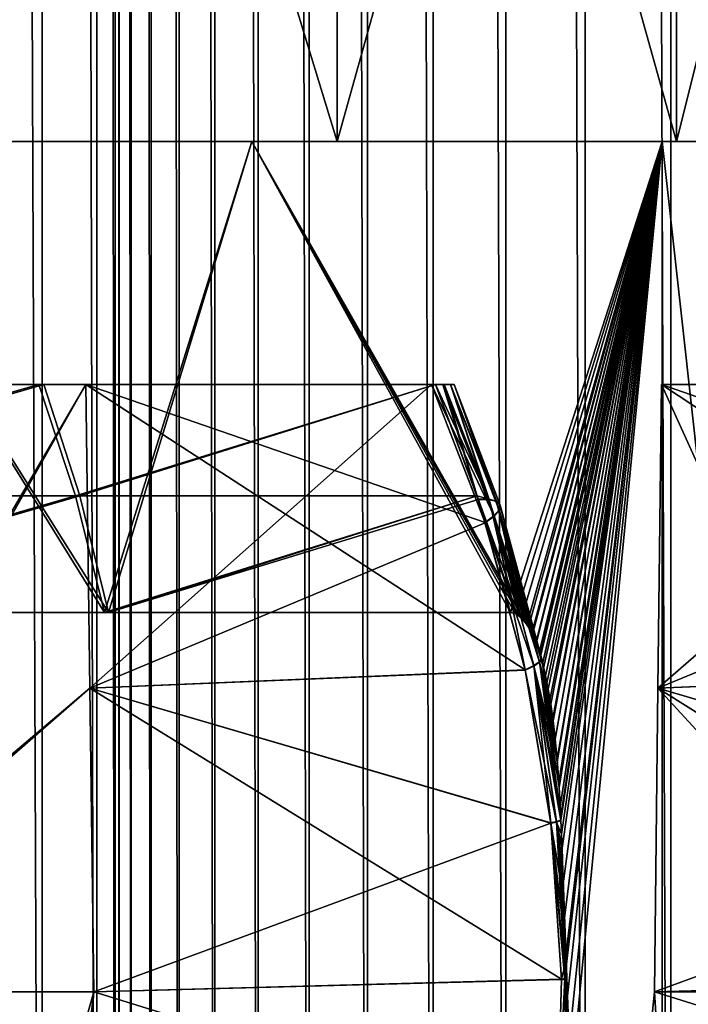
# Model space of a CAD drawing. Header units: metres. Extents: x -30 to 30, y -76 to 64.
# Tile 183 of 256: x 2.671 to 3.222, y -73.51 to -72.7. Entities that reach past the tile are written whole.
import ezdxf

# ---------------------------------------------------------------- set-up
doc = ezdxf.new("R2010")
doc.units = ezdxf.units.M
doc.layers.add('solid_508511', color=7, linetype='CONTINUOUS')

msp = doc.modelspace()

# ---------------------------------------------------------------- linework, layer by layer
at = {"layer": 'solid_508511'}
for points in [[(3.347471, -55.200001, -22.755096), (3.347469, -74.800003, -22.755096), (2.013062, -74.800003, -22.911736)], [(2.013062, -55.200001, -22.911734), (3.347471, -55.200001, -22.755096), (2.013062, -74.800003, -22.911736)], [(2.615405, -55.200001, 26.599798), (2.615405, -74.800003, 26.599796), (2.689906, -74.800003, 26.321756)], [(2.689906, -55.200001, 26.321758), (2.615405, -55.200001, 26.599798), (2.689906, -74.800003, 26.321756)], [(2.689906, -55.200001, 26.321758), (2.689906, -74.800003, 26.321756), (2.734935, -74.800003, 26.037453)], [(2.734935, -55.200001, 26.037453), (2.689906, -55.200001, 26.321758), (2.734935, -74.800003, 26.037453)], [(2.734935, -55.200001, 26.037453), (2.75, -74.800003, 25.75), (2.75, -55.200001, 25.75)], [(2.734935, -55.200001, 26.037453), (2.734935, -74.800003, 26.037453), (2.75, -74.800003, 25.75)], [(2.75, -74.800003, 25.75), (2.75, -74.800003, 24.544601), (2.75, -55.200001, 24.544601)], [(2.753304, -74.800003, 24.429695), (2.75, -55.200001, 24.544601), (2.75, -74.800003, 24.544601)], [(2.75, -55.200001, 25.75), (2.75, -74.800003, 25.75), (2.75, -55.200001, 24.544601)], [(2.753304, -55.200001, 24.429697), (2.75, -55.200001, 24.544601), (2.753304, -74.800003, 24.429695)], [(2.753304, -55.200001, 24.429697), (2.753304, -74.800003, 24.429695), (2.763203, -74.800003, 24.31517)], [(2.763203, -55.200001, 24.31517), (2.753304, -55.200001, 24.429697), (2.763203, -74.800003, 24.31517)], [(2.763203, -55.200001, 24.31517), (2.763203, -74.800003, 24.31517), (2.779667, -74.800003, 24.201401)], [(2.779667, -55.200001, 24.201401), (2.763203, -55.200001, 24.31517), (2.779667, -74.800003, 24.201401)], [(2.779667, -55.200001, 24.201401), (2.779667, -74.800003, 24.201401), (2.802639, -74.800003, 24.088766)], [(2.802639, -55.200001, 24.088766), (2.779667, -55.200001, 24.201401), (2.802639, -74.800003, 24.088766)], [(2.802639, -55.200001, 24.088766), (2.802639, -74.800003, 24.088766), (2.832045, -74.800003, 23.977636)], [(2.832045, -55.200001, 23.977636), (2.802639, -55.200001, 24.088766), (2.832045, -74.800003, 23.977636)], [(2.832045, -55.200001, 23.977636), (2.832045, -74.800003, 23.977636), (2.867787, -74.800003, 23.868382)], [(2.867787, -55.200001, 23.868382), (2.832045, -55.200001, 23.977636), (2.867787, -74.800003, 23.868382)], [(2.867787, -55.200001, 23.868382), (2.867787, -74.800003, 23.868382), (2.909747, -74.800003, 23.761358)], [(2.909747, -55.200001, 23.761358), (2.867787, -55.200001, 23.868382), (2.909747, -74.800003, 23.761358)], [(2.909747, -55.200001, 23.761358), (2.909747, -74.800003, 23.761358), (2.957787, -74.800003, 23.656925)], [(2.957787, -55.200001, 23.656925), (2.909747, -55.200001, 23.761358), (2.957787, -74.800003, 23.656925)], [(2.957787, -55.200001, 23.656925), (2.957787, -74.800003, 23.656925), (3.011747, -74.800003, 23.555422)], [(3.011747, -55.200001, 23.555422), (2.957787, -55.200001, 23.656925), (3.011747, -74.800003, 23.555422)], [(3.011747, -55.200001, 23.555422), (3.011747, -74.800003, 23.555422), (3.07145, -74.800003, 23.457188)], [(3.07145, -55.200001, 23.457188), (3.011747, -55.200001, 23.555422), (3.07145, -74.800003, 23.457188)], [(3.07145, -55.200001, 23.457188), (3.07145, -74.800003, 23.457188), (3.136698, -74.800003, 23.362547)], [(3.136698, -55.200001, 23.362547), (3.07145, -55.200001, 23.457188), (3.136698, -74.800003, 23.362547)], [(3.136698, -55.200001, 23.362547), (3.136698, -74.800003, 23.362547), (3.207275, -74.800003, 23.271811)], [(3.207275, -55.200001, 23.271811), (3.136698, -55.200001, 23.362547), (3.207275, -74.800003, 23.271811)], [(3.207275, -55.200001, 23.271811), (3.207275, -74.800003, 23.271811), (3.282949, -74.800003, 23.185278)], [(3.282949, -55.200001, 23.185278), (3.207275, -55.200001, 23.271811), (3.282949, -74.800003, 23.185278)], [(2.627181, -72.800003, 3.340723), (2.627181, -71.800003, 3.340723), (2.932738, -71.800003, 3.075959)], [(2.627181, -72.800003, 3.340723), (2.932738, -71.800003, 3.075959), (2.932738, -72.800003, 3.075959)], [(2.932738, -72.800003, -3.075959), (2.932738, -71.800003, -3.075959), (2.627181, -71.800003, -3.340723)], [(2.932738, -72.800003, -3.075959), (2.627181, -71.800003, -3.340723), (2.627181, -72.800003, -3.340723)], [(2.932738, -72.800003, 3.075959), (2.932738, -71.800003, 3.075959), (3.212028, -71.800003, 2.78305)], [(2.932738, -72.800003, 3.075959), (3.212028, -71.800003, 2.78305), (3.212028, -72.800003, 2.78305)], [(3.212028, -72.800003, -2.78305), (3.212028, -71.800003, -2.78305), (2.932738, -71.800003, -3.075959)], [(3.212028, -72.800003, -2.78305), (2.932738, -71.800003, -3.075959), (2.932738, -72.800003, -3.075959)], [(3.212028, -72.800003, 2.78305), (3.212028, -71.800003, 2.78305), (3.461849, -71.800003, 2.465382)], [(3.212028, -72.800003, 2.78305), (3.461849, -71.800003, 2.465382), (3.461849, -72.800003, 2.465382)], [(3.461849, -72.800003, -2.465382), (3.461849, -71.800003, -2.465382), (3.212028, -71.800003, -2.78305)], [(3.461849, -72.800003, -2.465382), (3.212028, -71.800003, -2.78305), (3.212028, -72.800003, -2.78305)], [(2.741356, -73.187752, 3.879107), (2.385708, -73.187752, 4.10742), (2.500641, -72.800003, 4.038471)], [(2.392503, -73.187752, -4.103465), (2.744565, -73.187752, -3.876837), (2.500641, -72.800003, -4.038471)], [(2.744565, -73.187752, -3.876837), (2.862428, -72.800003, -3.790649), (2.500641, -72.800003, -4.038471)], [(2.627181, -72.800003, -3.340723), (2.500641, -72.800003, -4.038471), (2.862428, -72.800003, -3.790649)], [(2.741356, -73.187752, 3.879107), (2.500641, -72.800003, 4.038471), (2.862428, -72.800003, 3.790649)], [(2.627181, -72.800003, 3.340723), (2.862428, -72.800003, 3.790649), (2.500641, -72.800003, 4.038471)], [(2.932738, -72.800003, -3.075959), (2.627181, -72.800003, -3.340723), (2.862428, -72.800003, -3.790649)], [(2.627181, -72.800003, 3.340723), (2.932738, -72.800003, 3.075959), (2.862428, -72.800003, 3.790649)], [(2.741356, -73.187752, 3.879107), (2.862428, -72.800003, 3.790649), (3.075301, -73.187752, 3.620086)], [(2.744565, -73.187752, -3.876837), (3.075301, -73.187752, -3.620086), (2.862428, -72.800003, -3.790649)], [(3.090051, -73.199745, -3.607504), (3.200049, -72.800003, -3.510292), (2.862428, -72.800003, -3.790649)], [(2.932738, -72.800003, -3.075959), (2.862428, -72.800003, -3.790649), (3.200049, -72.800003, -3.510292)], [(3.08653, -73.194618, -3.610517), (3.090051, -73.199745, -3.607504), (2.862428, -72.800003, -3.790649)], [(3.082865, -73.190842, -3.613647), (3.08653, -73.194618, -3.610517), (2.862428, -72.800003, -3.790649)], [(3.079121, -73.188538, -3.616838), (3.082865, -73.190842, -3.613647), (2.862428, -72.800003, -3.790649)], [(3.075301, -73.187752, -3.620086), (3.079121, -73.188538, -3.616838), (2.862428, -72.800003, -3.790649)], [(3.075301, -73.187752, 3.620086), (2.862428, -72.800003, 3.790649), (3.200049, -72.800003, 3.510292)], [(2.932738, -72.800003, 3.075959), (3.200049, -72.800003, 3.510292), (2.862428, -72.800003, 3.790649)], [(3.212028, -72.800003, -2.78305), (2.932738, -72.800003, -3.075959), (3.200049, -72.800003, -3.510292)], [(2.932738, -72.800003, 3.075959), (3.212028, -72.800003, 2.78305), (3.200049, -72.800003, 3.510292)], [(3.079895, -73.188896, 3.616179), (3.075301, -73.187752, 3.620086), (3.200049, -72.800003, 3.510292)], [(3.084454, -73.192291, 3.61229), (3.079895, -73.188896, 3.616179), (3.200049, -72.800003, 3.510292)], [(3.088795, -73.197739, 3.608579), (3.084454, -73.192291, 3.61229), (3.200049, -72.800003, 3.510292)], [(3.092801, -73.204895, 3.605147), (3.088795, -73.197739, 3.608579), (3.200049, -72.800003, 3.510292)], [(3.090051, -73.199745, -3.607504), (3.093322, -73.205986, -3.6047), (3.200049, -72.800003, -3.510292)], [(3.096373, -73.21328, 3.602079), (3.092801, -73.204895, 3.605147), (3.200049, -72.800003, 3.510292)], [(3.093322, -73.205986, -3.6047), (3.096299, -73.213081, -3.602143), (3.200049, -72.800003, -3.510292)], [(3.096299, -73.213081, -3.602143), (3.099046, -73.221031, -3.59978), (3.200049, -72.800003, -3.510292)], [(3.099602, -73.222824, 3.599301), (3.096373, -73.21328, 3.602079), (3.200049, -72.800003, 3.510292)], [(3.099046, -73.221031, -3.59978), (3.099928, -73.223915, -3.59902), (3.200049, -72.800003, -3.510292)], [(3.102568, -73.23365, 3.596745), (3.099602, -73.222824, 3.599301), (3.200049, -72.800003, 3.510292)], [(3.099928, -73.223915, -3.59902), (3.101618, -73.229935, -3.597564), (3.200049, -72.800003, -3.510292)], [(3.101618, -73.229935, -3.597564), (3.104036, -73.239899, -3.595478), (3.200049, -72.800003, -3.510292)], [(3.105303, -73.245865, 3.594384), (3.102568, -73.23365, 3.596745), (3.200049, -72.800003, 3.510292)], [(3.104036, -73.239899, -3.595478), (3.106304, -73.251015, -3.593518), (3.200049, -72.800003, -3.510292)], [(3.107807, -73.259567, 3.592219), (3.105303, -73.245865, 3.594384), (3.200049, -72.800003, 3.510292)], [(3.106304, -73.251015, -3.593518), (3.108412, -73.263336, -3.591695), (3.200049, -72.800003, -3.510292)], [(3.110065, -73.274796, 3.590264), (3.107807, -73.259567, 3.592219), (3.200049, -72.800003, 3.510292)], [(3.108412, -73.263336, -3.591695), (3.110344, -73.276924, -3.590022), (3.200049, -72.800003, -3.510292)], [(3.112081, -73.291733, 3.588517), (3.110065, -73.274796, 3.590264), (3.200049, -72.800003, 3.510292)], [(3.110344, -73.276924, -3.590022), (3.112102, -73.291931, -3.588498), (3.200049, -72.800003, -3.510292)], [(3.113859, -73.310661, 3.586974), (3.112081, -73.291733, 3.588517), (3.200049, -72.800003, 3.510292)], [(3.112102, -73.291931, -3.588498), (3.113686, -73.308594, -3.587125), (3.200049, -72.800003, -3.510292)], [(3.113686, -73.308594, -3.587125), (3.115084, -73.327087, -3.58591), (3.200049, -72.800003, -3.510292)], [(3.115393, -73.331848, 3.585642), (3.113859, -73.310661, 3.586974), (3.200049, -72.800003, 3.510292)], [(3.115084, -73.327087, -3.58591), (3.11629, -73.347572, -3.584862), (3.200049, -72.800003, -3.510292)], [(3.116678, -73.355515, 3.584525), (3.115393, -73.331848, 3.585642), (3.200049, -72.800003, 3.510292)], [(3.11629, -73.347572, -3.584862), (3.116838, -73.359039, -3.584385), (3.200049, -72.800003, -3.510292)], [(3.116827, -73.358788, 3.584395), (3.116678, -73.355515, 3.584525), (3.200049, -72.800003, 3.510292)], [(3.117722, -73.381874, 3.583617), (3.116827, -73.358788, 3.584395), (3.200049, -72.800003, 3.510292)], [(3.116838, -73.359039, -3.584385), (3.117304, -73.370262, -3.583981), (3.200049, -72.800003, -3.510292)], [(3.117304, -73.370262, -3.583981), (3.200055, -75.599998, -3.510292), (3.200049, -72.800003, -3.510292)], [(3.118552, -73.411079, 3.582894), (3.117722, -73.381874, 3.583617), (3.200049, -72.800003, 3.510292)], [(3.119223, -73.443481, 3.582311), (3.118552, -73.411079, 3.582894), (3.200049, -72.800003, 3.510292)], [(3.119802, -73.479782, 3.581806), (3.119223, -73.443481, 3.582311), (3.200049, -72.800003, 3.510292)], [(3.119934, -73.489174, 3.581691), (3.119802, -73.479782, 3.581806), (3.200049, -72.800003, 3.510292)], [(3.120342, -73.52076, 3.581335), (3.119934, -73.489174, 3.581691), (3.200049, -72.800003, 3.510292)], [(3.120795, -73.567184, 3.580941), (3.120342, -73.52076, 3.581335), (3.200049, -72.800003, 3.510292)], [(3.120797, -73.619911, 3.580939), (3.120795, -73.567184, 3.580941), (3.200049, -72.800003, 3.510292)], [(3.120797, -73.619911, 3.580939), (3.200049, -72.800003, 3.510292), (3.200055, -75.599998, 3.510292)], [(3.200049, -72.800003, 3.510292), (3.510294, -72.800003, 3.200056), (3.200055, -75.599998, 3.510292)], [(3.200049, -72.800003, -3.510292), (3.200055, -75.599998, -3.510292), (3.510293, -75.599998, -3.200054)], [(3.510294, -72.800003, -3.200056), (3.200049, -72.800003, -3.510292), (3.510293, -75.599998, -3.200054)], [(3.212028, -72.800003, -2.78305), (3.200049, -72.800003, -3.510292), (3.510294, -72.800003, -3.200056)], [(3.461849, -72.800003, 2.465382), (3.510294, -72.800003, 3.200056), (3.200049, -72.800003, 3.510292)], [(3.212028, -72.800003, 2.78305), (3.461849, -72.800003, 2.465382), (3.200049, -72.800003, 3.510292)], [(3.510294, -72.800003, 3.200056), (3.510293, -75.599998, 3.200054), (3.200055, -75.599998, 3.510292)], [(3.461849, -72.800003, -2.465382), (3.212028, -72.800003, -2.78305), (3.510294, -72.800003, -3.200056)], [(2.429272, -73, 3.430082), (2.339909, -73, 4.036906), (2.687241, -73, 3.814515)], [(2.365377, -73.091713, 4.076269), (2.687241, -73, 3.814515), (2.339909, -73, 4.036906)], [(2.437012, -73, -3.424588), (2.691438, -73, -3.811554), (2.348799, -73, -4.031738)], [(2.373085, -73.091713, -4.071788), (2.348799, -73, -4.031738), (2.691438, -73, -3.811554)], [(2.717283, -73.091713, 3.85063), (2.687241, -73, 3.814515), (2.365377, -73.091713, 4.076269)], [(2.373085, -73.091713, -4.071788), (2.691438, -73, -3.811554), (2.720925, -73.091713, -3.848059)], [(2.429272, -73, 3.430082), (2.687241, -73, 3.814515), (2.72584, -73, 3.199474)], [(2.434369, -73.5, 3.426469), (2.429272, -73, 3.430082), (2.72584, -73, 3.199474)], [(2.434369, -73.5, 3.426469), (2.72584, -73, 3.199474), (2.729171, -73.249985, 3.196634)], [(2.437012, -73, -3.424588), (2.72584, -73, -3.199474), (2.691438, -73, -3.811554)], [(2.442341, -73.5, -3.420791), (2.72584, -73, -3.199474), (2.437012, -73, -3.424588)], [(2.729171, -73.249985, -3.196634), (2.72584, -73, -3.199474), (2.442341, -73.5, -3.420791)], [(2.687241, -73, 3.814515), (3.013536, -73, 3.562355), (2.72584, -73, 3.199474)], [(2.717283, -73.091713, 3.85063), (3.013536, -73, 3.562355), (2.687241, -73, 3.814515)], [(2.691438, -73, -3.811554), (2.72584, -73, -3.199474), (3.010367, -73, -3.484001)], [(2.691438, -73, -3.811554), (3.010367, -73, -3.484001), (3.013532, -73, -3.562361)], [(2.720925, -73.091713, -3.848059), (2.691438, -73, -3.811554), (3.013532, -73, -3.562361)], [(2.717283, -73.091713, 3.85063), (3.04781, -73.091713, 3.594695), (3.013536, -73, 3.562355)], [(2.720925, -73.091713, -3.848059), (3.013532, -73, -3.562361), (3.047811, -73.091713, -3.594696)], [(2.72584, -73, -3.199474), (2.729171, -73.249985, -3.196634), (3.010367, -73, -3.484001)], [(2.72584, -73, 3.199474), (3.054417, -73.113617, 3.525247), (3.087425, -73.234848, 3.555262)], [(2.729171, -73.249985, 3.196634), (2.72584, -73, 3.199474), (3.087425, -73.234848, 3.555262)], [(2.72584, -73, 3.199474), (3.010367, -73, 3.484001), (3.054417, -73.113617, 3.525247)], [(3.013536, -73, 3.562355), (3.010367, -73, 3.484001), (2.72584, -73, 3.199474)], [(2.729171, -73.249985, -3.196634), (3.054533, -73.113976, -3.525354), (3.010367, -73, -3.484001)], [(3.061871, -73.108513, -3.535448), (3.010367, -73, -3.484001), (3.054533, -73.113976, -3.525354)], [(3.019706, -73, -3.495641), (3.010367, -73, -3.484001), (3.061871, -73.108513, -3.535448)], [(3.013532, -73, -3.562361), (3.010367, -73, -3.484001), (3.019706, -73, -3.495641)], [(3.019706, -73, 3.495641), (3.054417, -73.113617, 3.525247), (3.010367, -73, 3.484001)], [(3.019706, -73, 3.495641), (3.010367, -73, 3.484001), (3.013536, -73, 3.562355)], [(3.013532, -73, -3.562361), (3.020858, -73, -3.554374), (3.04875, -73.094582, -3.595573)], [(3.047811, -73.091713, -3.594696), (3.013532, -73, -3.562361), (3.04875, -73.094582, -3.595573)], [(3.013532, -73, -3.562361), (3.019706, -73, -3.495641), (3.020858, -73, -3.554374)], [(3.013536, -73, 3.562355), (3.04781, -73.091713, 3.594695), (3.057633, -73.094353, 3.585249)], [(3.020858, -73, 3.554375), (3.013536, -73, 3.562355), (3.057633, -73.094353, 3.585249)], [(3.019706, -73, 3.495641), (3.013536, -73, 3.562355), (3.020858, -73, 3.554375)], [(3.019706, -73, 3.495641), (3.061753, -73.108154, 3.535339), (3.054417, -73.113617, 3.525247)], [(3.02591, -73, -3.508319), (3.019706, -73, -3.495641), (3.061871, -73.108513, -3.535448)], [(3.020858, -73, -3.554374), (3.019706, -73, -3.495641), (3.02591, -73, -3.508319)], [(3.019706, -73, 3.495641), (3.025909, -73, 3.508317), (3.061753, -73.108154, 3.535339)], [(3.019706, -73, 3.495641), (3.020858, -73, 3.554375), (3.025909, -73, 3.508317)], [(3.020858, -73, -3.554374), (3.057754, -73.094727, -3.585362), (3.04875, -73.094582, -3.595573)], [(3.020858, -73, -3.554374), (3.026067, -73, -3.544674), (3.057754, -73.094727, -3.585362)], [(3.020858, -73, -3.554374), (3.02591, -73, -3.508319), (3.026067, -73, -3.544674)], [(3.026066, -73, 3.544676), (3.020858, -73, 3.554375), (3.057633, -73.094353, 3.585249)], [(3.025909, -73, 3.508317), (3.020858, -73, 3.554375), (3.026066, -73, 3.544676)], [(3.025909, -73, 3.508317), (3.065918, -73.103157, 3.547297), (3.061753, -73.108154, 3.535339)], [(3.025909, -73, 3.508317), (3.028916, -73, 3.521217), (3.065918, -73.103157, 3.547297)], [(3.025909, -73, 3.508317), (3.026066, -73, 3.544676), (3.028867, -73, 3.533486)], [(3.025909, -73, 3.508317), (3.028867, -73, 3.533486), (3.028916, -73, 3.521217)], [(3.02591, -73, -3.508319), (3.061871, -73.108513, -3.535448), (3.066037, -73.103523, -3.547407)], [(3.028916, -73, -3.521218), (3.02591, -73, -3.508319), (3.066037, -73.103523, -3.547407)], [(3.026067, -73, -3.544674), (3.02591, -73, -3.508319), (3.028916, -73, -3.521218)], [(3.026066, -73, 3.544676), (3.057633, -73.094353, 3.585249), (3.063778, -73.095985, 3.573212)], [(3.028867, -73, 3.533486), (3.026066, -73, 3.544676), (3.063778, -73.095985, 3.573212)], [(3.026067, -73, -3.544674), (3.0639, -73.096359, -3.573325), (3.057754, -73.094727, -3.585362)], [(3.026067, -73, -3.544674), (3.028867, -73, -3.533487), (3.0639, -73.096359, -3.573325)], [(3.026067, -73, -3.544674), (3.028916, -73, -3.521218), (3.028867, -73, -3.533487)], [(3.028867, -73, -3.533487), (3.06673, -73.099365, -3.560353), (3.0639, -73.096359, -3.573325)], [(3.028867, -73, -3.533487), (3.028916, -73, -3.521218), (3.06673, -73.099365, -3.560353)], [(3.028867, -73, 3.533486), (3.063778, -73.095985, 3.573212), (3.06661, -73.098999, 3.560241)], [(3.028916, -73, 3.521217), (3.028867, -73, 3.533486), (3.06661, -73.098999, 3.560241)], [(3.028916, -73, -3.521218), (3.066037, -73.103523, -3.547407), (3.06673, -73.099365, -3.560353)], [(3.028916, -73, 3.521217), (3.06661, -73.098999, 3.560241), (3.065918, -73.103157, 3.547297)], [(3.196634, -73.249985, -2.729171), (3.199474, -73, -2.72584), (3.555262, -73.234848, -3.087425)], [(3.426469, -73.5, -2.434369), (3.199474, -73, -2.72584), (3.196634, -73.249985, -2.729171)], [(3.196634, -73.249985, 2.729171), (3.525354, -73.113976, 3.054533), (3.484001, -73, 3.010367)], [(3.199474, -73, 2.72584), (3.196634, -73.249985, 2.729171), (3.484001, -73, 3.010367)], [(3.196634, -73.249985, 2.729171), (3.199474, -73, 2.72584), (3.426469, -73.5, 2.434369)], [(3.199474, -73, -2.72584), (3.525247, -73.113617, -3.054417), (3.555262, -73.234848, -3.087425)], [(3.199474, -73, -2.72584), (3.484001, -73, -3.010367), (3.525247, -73.113617, -3.054417)], [(3.562355, -73, -3.013536), (3.484001, -73, -3.010367), (3.199474, -73, -2.72584)], [(3.814515, -73, -2.68724), (3.562355, -73, -3.013536), (3.199474, -73, -2.72584)], [(3.430082, -73, -2.429272), (3.814515, -73, -2.68724), (3.199474, -73, -2.72584)], [(3.426469, -73.5, -2.434369), (3.430082, -73, -2.429272), (3.199474, -73, -2.72584)], [(3.814518, -73, 2.687236), (3.199474, -73, 2.72584), (3.484001, -73, 3.010367)], [(3.814518, -73, 2.687236), (3.430082, -73, 2.429272), (3.199474, -73, 2.72584)], [(3.426469, -73.5, 2.434369), (3.199474, -73, 2.72584), (3.430082, -73, 2.429272)], [(2.717283, -73.091713, 3.85063), (2.365377, -73.091713, 4.076269), (2.385708, -73.187752, 4.10742)], [(2.373085, -73.091713, -4.071788), (2.720925, -73.091713, -3.848059), (2.392503, -73.187752, -4.103465)], [(2.717283, -73.091713, 3.85063), (2.385708, -73.187752, 4.10742), (2.741356, -73.187752, 3.879107)], [(2.720925, -73.091713, -3.848059), (2.744565, -73.187752, -3.876837), (2.392503, -73.187752, -4.103465)], [(2.717283, -73.091713, 3.85063), (2.741356, -73.187752, 3.879107), (3.04781, -73.091713, 3.594695)], [(2.720925, -73.091713, -3.848059), (3.047811, -73.091713, -3.594696), (2.744565, -73.187752, -3.876837)], [(3.04781, -73.091713, 3.594695), (2.741356, -73.187752, 3.879107), (3.075301, -73.187752, 3.620086)], [(3.047811, -73.091713, -3.594696), (3.04875, -73.094582, -3.595573), (2.744565, -73.187752, -3.876837)], [(3.04875, -73.094582, -3.595573), (3.075301, -73.187752, -3.620086), (2.744565, -73.187752, -3.876837)], [(3.04781, -73.091713, 3.594695), (3.075301, -73.187752, 3.620086), (3.048629, -73.094208, 3.59546)], [(3.04781, -73.091713, 3.594695), (3.048629, -73.094208, 3.59546), (3.057633, -73.094353, 3.585249)], [(3.048629, -73.094208, 3.59546), (3.075301, -73.187752, 3.620086), (3.079895, -73.188896, 3.616179)], [(3.048629, -73.094208, 3.59546), (3.079895, -73.188896, 3.616179), (3.084454, -73.192291, 3.61229)], [(3.057633, -73.094353, 3.585249), (3.048629, -73.094208, 3.59546), (3.084454, -73.192291, 3.61229)], [(3.04875, -73.094582, -3.595573), (3.079121, -73.188538, -3.616838), (3.075301, -73.187752, -3.620086)], [(3.04875, -73.094582, -3.595573), (3.057754, -73.094727, -3.585362), (3.079121, -73.188538, -3.616838)], [(3.057633, -73.094353, 3.585249), (3.084454, -73.192291, 3.61229), (3.088795, -73.197739, 3.608579)], [(3.057633, -73.094353, 3.585249), (3.088795, -73.197739, 3.608579), (3.092801, -73.204895, 3.605147)], [(3.063778, -73.095985, 3.573212), (3.057633, -73.094353, 3.585249), (3.092801, -73.204895, 3.605147)], [(3.057754, -73.094727, -3.585362), (3.08653, -73.194618, -3.610517), (3.082865, -73.190842, -3.613647)], [(3.057754, -73.094727, -3.585362), (3.0639, -73.096359, -3.573325), (3.08653, -73.194618, -3.610517)], [(3.057754, -73.094727, -3.585362), (3.082865, -73.190842, -3.613647), (3.079121, -73.188538, -3.616838)], [(3.063778, -73.095985, 3.573212), (3.092801, -73.204895, 3.605147), (3.096373, -73.21328, 3.602079)], [(3.063778, -73.095985, 3.573212), (3.096373, -73.21328, 3.602079), (3.099602, -73.222824, 3.599301)], [(3.06661, -73.098999, 3.560241), (3.063778, -73.095985, 3.573212), (3.099602, -73.222824, 3.599301)], [(3.0639, -73.096359, -3.573325), (3.096299, -73.213081, -3.602143), (3.093322, -73.205986, -3.6047)], [(3.0639, -73.096359, -3.573325), (3.06673, -73.099365, -3.560353), (3.096299, -73.213081, -3.602143)], [(3.0639, -73.096359, -3.573325), (3.093322, -73.205986, -3.6047), (3.090051, -73.199745, -3.607504)], [(3.0639, -73.096359, -3.573325), (3.090051, -73.199745, -3.607504), (3.08653, -73.194618, -3.610517)], [(3.099136, -73.228363, 3.575412), (3.061753, -73.108154, 3.535339), (3.065918, -73.103157, 3.547297)], [(3.066037, -73.103523, -3.547407), (3.061871, -73.108513, -3.535448), (3.099199, -73.22876, -3.575413)], [(3.100936, -73.225685, 3.587164), (3.065918, -73.103157, 3.547297), (3.06661, -73.098999, 3.560241)], [(3.100936, -73.225685, 3.587164), (3.099136, -73.228363, 3.575412), (3.065918, -73.103157, 3.547297)], [(3.06673, -73.099365, -3.560353), (3.066037, -73.103523, -3.547407), (3.101017, -73.226097, -3.587125)], [(3.066037, -73.103523, -3.547407), (3.099199, -73.22876, -3.575413), (3.101017, -73.226097, -3.587125)], [(3.100936, -73.225685, 3.587164), (3.06661, -73.098999, 3.560241), (3.099602, -73.222824, 3.599301)], [(3.06673, -73.099365, -3.560353), (3.099928, -73.223915, -3.59902), (3.099046, -73.221031, -3.59978)], [(3.06673, -73.099365, -3.560353), (3.101017, -73.226097, -3.587125), (3.099928, -73.223915, -3.59902)], [(3.06673, -73.099365, -3.560353), (3.099046, -73.221031, -3.59978), (3.096299, -73.213081, -3.602143)], [(3.061753, -73.108154, 3.535339), (3.087425, -73.234848, 3.555262), (3.054417, -73.113617, 3.525247)], [(3.061871, -73.108513, -3.535448), (3.054533, -73.113976, -3.525354), (3.094604, -73.231865, -3.564603)], [(3.094541, -73.231476, 3.564562), (3.087425, -73.234848, 3.555262), (3.061753, -73.108154, 3.535339)], [(3.099136, -73.228363, 3.575412), (3.094541, -73.231476, 3.564562), (3.061753, -73.108154, 3.535339)], [(3.061871, -73.108513, -3.535448), (3.094604, -73.231865, -3.564603), (3.099199, -73.22876, -3.575413)], [(2.729171, -73.249985, -3.196634), (3.087507, -73.235222, -3.555334), (3.054533, -73.113976, -3.525354)], [(3.094604, -73.231865, -3.564603), (3.054533, -73.113976, -3.525354), (3.087507, -73.235222, -3.555334)], [(3.196634, -73.249985, 2.729171), (3.555334, -73.235222, 3.087507), (3.525354, -73.113976, 3.054533)], [(3.100936, -73.225685, 3.587164), (3.112081, -73.291733, 3.588517), (3.099136, -73.228363, 3.575412)], [(3.101017, -73.226097, -3.587125), (3.099199, -73.22876, -3.575413), (3.108412, -73.263336, -3.591695)], [(3.100936, -73.225685, 3.587164), (3.099602, -73.222824, 3.599301), (3.102568, -73.23365, 3.596745)], [(3.101017, -73.226097, -3.587125), (3.101618, -73.229935, -3.597564), (3.099928, -73.223915, -3.59902)], [(3.100936, -73.225685, 3.587164), (3.102568, -73.23365, 3.596745), (3.105303, -73.245865, 3.594384)], [(3.100936, -73.225685, 3.587164), (3.105303, -73.245865, 3.594384), (3.107807, -73.259567, 3.592219)], [(3.100936, -73.225685, 3.587164), (3.107807, -73.259567, 3.592219), (3.110065, -73.274796, 3.590264)], [(3.100936, -73.225685, 3.587164), (3.110065, -73.274796, 3.590264), (3.112081, -73.291733, 3.588517)], [(3.101017, -73.226097, -3.587125), (3.108412, -73.263336, -3.591695), (3.106304, -73.251015, -3.593518)], [(3.101017, -73.226097, -3.587125), (3.106304, -73.251015, -3.593518), (3.104036, -73.239899, -3.595478)], [(3.101017, -73.226097, -3.587125), (3.104036, -73.239899, -3.595478), (3.101618, -73.229935, -3.597564)], [(2.729171, -73.249985, 3.196634), (3.087425, -73.234848, 3.555262), (3.108539, -73.360947, 3.573264)], [(2.729171, -73.249985, -3.196634), (3.108584, -73.361328, -3.573299), (3.087507, -73.235222, -3.555334)], [(3.094541, -73.231476, 3.564562), (3.108539, -73.360947, 3.573264), (3.087425, -73.234848, 3.555262)], [(3.094604, -73.231865, -3.564603), (3.087507, -73.235222, -3.555334), (3.113132, -73.360321, -3.578572)], [(3.113132, -73.360321, -3.578572), (3.087507, -73.235222, -3.555334), (3.108584, -73.361328, -3.573299)], [(3.099136, -73.228363, 3.575412), (3.116827, -73.358788, 3.584395), (3.094541, -73.231476, 3.564562)], [(3.113095, -73.359932, 3.578547), (3.094541, -73.231476, 3.564562), (3.116827, -73.358788, 3.584395)], [(3.113095, -73.359932, 3.578547), (3.108539, -73.360947, 3.573264), (3.094541, -73.231476, 3.564562)], [(3.099199, -73.22876, -3.575413), (3.094604, -73.231865, -3.564603), (3.113686, -73.308594, -3.587125)], [(3.094604, -73.231865, -3.564603), (3.116838, -73.359039, -3.584385), (3.11629, -73.347572, -3.584862)], [(3.094604, -73.231865, -3.564603), (3.113132, -73.360321, -3.578572), (3.116838, -73.359039, -3.584385)], [(3.094604, -73.231865, -3.564603), (3.11629, -73.347572, -3.584862), (3.115084, -73.327087, -3.58591)], [(3.094604, -73.231865, -3.564603), (3.115084, -73.327087, -3.58591), (3.113686, -73.308594, -3.587125)], [(3.099136, -73.228363, 3.575412), (3.112081, -73.291733, 3.588517), (3.113859, -73.310661, 3.586974)], [(3.099136, -73.228363, 3.575412), (3.113859, -73.310661, 3.586974), (3.115393, -73.331848, 3.585642)], [(3.099136, -73.228363, 3.575412), (3.115393, -73.331848, 3.585642), (3.116678, -73.355515, 3.584525)], [(3.099136, -73.228363, 3.575412), (3.116678, -73.355515, 3.584525), (3.116827, -73.358788, 3.584395)], [(3.099199, -73.22876, -3.575413), (3.113686, -73.308594, -3.587125), (3.112102, -73.291931, -3.588498)], [(3.099199, -73.22876, -3.575413), (3.112102, -73.291931, -3.588498), (3.110344, -73.276924, -3.590022)], [(3.099199, -73.22876, -3.575413), (3.110344, -73.276924, -3.590022), (3.108412, -73.263336, -3.591695)], [(3.196634, -73.249985, -2.729171), (3.555262, -73.234848, -3.087425), (3.573264, -73.360947, -3.108539)], [(3.196634, -73.249985, 2.729171), (3.573299, -73.361328, 3.108584), (3.555334, -73.235222, 3.087507)], [(2.434369, -73.5, 3.426469), (2.729171, -73.249985, 3.196634), (2.732498, -73.5, 3.19379)], [(2.442341, -73.5, -3.420791), (2.732498, -73.5, -3.19379), (2.729171, -73.249985, -3.196634)], [(2.729171, -73.249985, -3.196634), (2.732498, -73.5, -3.19379), (3.108584, -73.361328, -3.573299)], [(2.729171, -73.249985, 3.196634), (3.108539, -73.360947, 3.573264), (3.117387, -73.489685, 3.578933)], [(2.732498, -73.5, 3.19379), (2.729171, -73.249985, 3.196634), (3.117387, -73.489685, 3.578933)], [(3.19379, -73.5, -2.732498), (3.196634, -73.249985, -2.729171), (3.578933, -73.489685, -3.117387)], [(3.426469, -73.5, -2.434369), (3.196634, -73.249985, -2.729171), (3.19379, -73.5, -2.732498)], [(3.196634, -73.249985, 2.729171), (3.19379, -73.5, 2.732498), (3.573299, -73.361328, 3.108584)], [(3.426469, -73.5, 2.434369), (3.19379, -73.5, 2.732498), (3.196634, -73.249985, 2.729171)], [(3.196634, -73.249985, -2.729171), (3.573264, -73.360947, -3.108539), (3.578933, -73.489685, -3.117387)], [(2.732498, -73.5, -3.19379), (3.117395, -73.490074, -3.578932), (3.108584, -73.361328, -3.573299)], [(3.113095, -73.359932, 3.578547), (3.119802, -73.479782, 3.581806), (3.108539, -73.360947, 3.573264)], [(3.108539, -73.360947, 3.573264), (3.119802, -73.479782, 3.581806), (3.117387, -73.489685, 3.578933)], [(3.113132, -73.360321, -3.578572), (3.108584, -73.361328, -3.573299), (3.118823, -73.42305, -3.582659)], [(3.108584, -73.361328, -3.573299), (3.119944, -73.489914, -3.581682), (3.119919, -73.488083, -3.581704)], [(3.117395, -73.490074, -3.578932), (3.119944, -73.489914, -3.581682), (3.108584, -73.361328, -3.573299)], [(3.108584, -73.361328, -3.573299), (3.119919, -73.488083, -3.581704), (3.119399, -73.453743, -3.582157)], [(3.108584, -73.361328, -3.573299), (3.119399, -73.453743, -3.582157), (3.118823, -73.42305, -3.582659)], [(3.113095, -73.359932, 3.578547), (3.116827, -73.358788, 3.584395), (3.117722, -73.381874, 3.583617)], [(3.113095, -73.359932, 3.578547), (3.117722, -73.381874, 3.583617), (3.118552, -73.411079, 3.582894)], [(3.113095, -73.359932, 3.578547), (3.118552, -73.411079, 3.582894), (3.119223, -73.443481, 3.582311)], [(3.113095, -73.359932, 3.578547), (3.119223, -73.443481, 3.582311), (3.119802, -73.479782, 3.581806)], [(3.113132, -73.360321, -3.578572), (3.117304, -73.370262, -3.583981), (3.116838, -73.359039, -3.584385)], [(3.113132, -73.360321, -3.578572), (3.118823, -73.42305, -3.582659), (3.11814, -73.395355, -3.583254)], [(3.113132, -73.360321, -3.578572), (3.11814, -73.395355, -3.583254), (3.117304, -73.370262, -3.583981)], [(3.19379, -73.5, 2.732498), (3.578932, -73.490074, 3.117395), (3.573299, -73.361328, 3.108584)], [(3.117304, -73.370262, -3.583981), (3.11814, -73.395355, -3.583254), (3.200055, -75.599998, -3.510292)], [(3.11814, -73.395355, -3.583254), (3.118823, -73.42305, -3.582659), (3.200055, -75.599998, -3.510292)], [(3.118823, -73.42305, -3.582659), (3.119399, -73.453743, -3.582157), (3.200055, -75.599998, -3.510292)], [(3.119399, -73.453743, -3.582157), (3.119919, -73.488083, -3.581704), (3.200055, -75.599998, -3.510292)], [(3.117387, -73.489685, 3.578933), (3.119802, -73.479782, 3.581806), (3.119934, -73.489174, 3.581691)], [(2.732498, -73.5, 3.19379), (3.117387, -73.489685, 3.578933), (3.113802, -73.618469, 3.572169)], [(2.732498, -73.5, -3.19379), (3.113802, -73.618469, -3.572169), (3.117395, -73.490074, -3.578932)], [(3.113802, -73.618469, 3.572169), (3.119934, -73.489174, 3.581691), (3.120342, -73.52076, 3.581335)], [(3.117387, -73.489685, 3.578933), (3.119934, -73.489174, 3.581691), (3.113802, -73.618469, 3.572169)], [(3.113802, -73.618469, -3.572169), (3.120412, -73.526749, -3.581275), (3.119944, -73.489914, -3.581682)], [(3.113802, -73.618469, -3.572169), (3.119944, -73.489914, -3.581682), (3.117395, -73.490074, -3.578932)], [(3.119919, -73.488083, -3.581704), (3.119944, -73.489914, -3.581682), (3.200055, -75.599998, -3.510292)], [(3.119944, -73.489914, -3.581682), (3.120412, -73.526749, -3.581275), (3.200055, -75.599998, -3.510292)], [(3.19379, -73.5, -2.732498), (3.578933, -73.489685, -3.117387), (3.572169, -73.618469, -3.113802)], [(3.19379, -73.5, 2.732498), (3.572169, -73.618469, 3.113802), (3.578932, -73.490074, 3.117395)], [(2.357757, -74.825127, 3.274971), (2.732498, -73.5, 3.19379), (2.686237, -74.104652, 3.132603)], [(2.357757, -74.825127, 3.274971), (2.434369, -73.5, 3.426469), (2.732498, -73.5, 3.19379)], [(2.442341, -73.5, -3.420791), (2.578001, -74.825127, -3.104571), (2.732498, -73.5, -3.19379)], [(2.732498, -73.5, -3.19379), (2.578001, -74.825127, -3.104571), (2.686238, -74.104637, -3.132604)], [(2.686237, -74.104652, 3.132603), (2.732498, -73.5, 3.19379), (3.113802, -73.618469, 3.572169)], [(2.732498, -73.5, -3.19379), (2.686238, -74.104637, -3.132604), (3.113802, -73.618469, -3.572169)], [(3.132603, -74.104652, -2.686237), (3.19379, -73.5, -2.732498), (3.572169, -73.618469, -3.113802)], [(3.274971, -74.825127, -2.357757), (3.19379, -73.5, -2.732498), (3.132603, -74.104652, -2.686237)], [(3.19379, -73.5, 2.732498), (3.132604, -74.104637, 2.686238), (3.572169, -73.618469, 3.113802)], [(3.274971, -74.825127, 2.357757), (3.132604, -74.104637, 2.686238), (3.19379, -73.5, 2.732498)], [(3.274971, -74.825127, -2.357757), (3.426469, -73.5, -2.434369), (3.19379, -73.5, -2.732498)], [(3.274971, -74.825127, 2.357757), (3.19379, -73.5, 2.732498), (3.426469, -73.5, 2.434369)]]:
    msp.add_3dface(points, dxfattribs=at)

doc.saveas('drawing.dxf')
